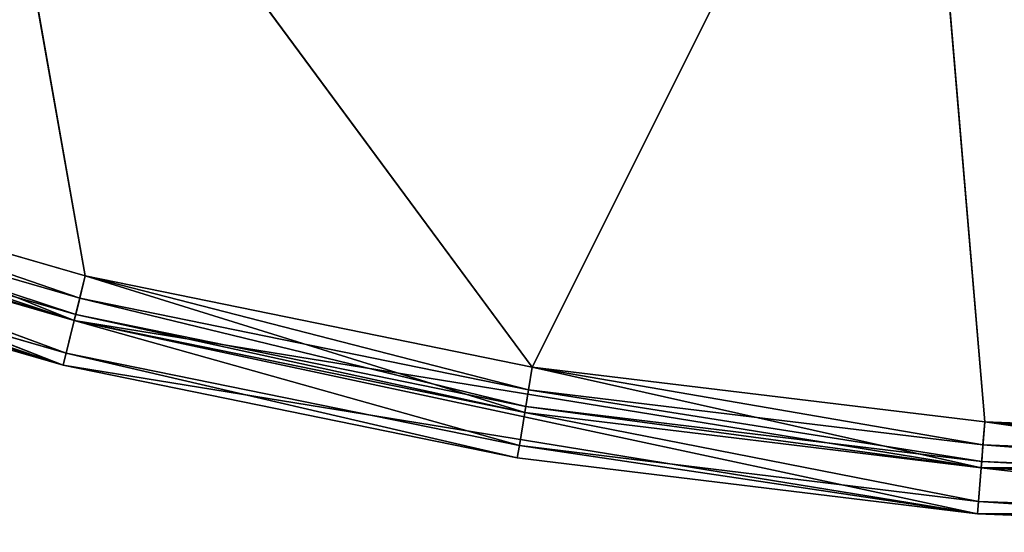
# Model space of a CAD drawing. Extents: x 0.2 to 45.2, y -45.2 to 0.
# Tile 23 of 106: x 20.3 to 22, y -32.7 to -31.8. Entities that reach past the tile are written whole.
import ezdxf

# ---------------------------------------------------------------- set-up
doc = ezdxf.new("R2010")
doc.units = 0
doc.header["$LTSCALE"] = 2.54
doc.layers.get('0').update_dxf_attribs({"color": 13, "linetype": 'CONTINUOUS'})

# ---------------------------------------------------------------- blocks, each defined once
blk = doc.blocks.new('CIRCOLO-LED-10813-10863_ST')
at = {"color": 0}
for p, q in [((19.629, 101.0002, 32.0586), (20.3902, 101.0002, 32.2791)), ((19.629, 101.0002, 32.0586), (20.3902, 101.0002, 32.2791)), ((19.629, 101.0002, 32.0586), (20.371, 100.9788, 32.3567)), ((19.629, 101.0002, 32.0586), (20.371, 100.9788, 32.3567)), ((20.3902, 101.0002, 32.2791), (20.1825, 101.0002, 31.1057)), ((20.3902, 101.0002, 32.2791), (20.1825, 101.0002, 31.1057)), ((21.1666, 101.0002, 32.4376), (20.1825, 101.0002, 31.1057)), ((21.1666, 101.0002, 32.4376), (20.1825, 101.0002, 31.1057)), ((20.3902, 101.0002, 32.2791), (20.371, 100.9788, 32.3567)), ((20.3902, 101.0002, 32.2791), (20.371, 100.9788, 32.3567)), ((20.3902, 101.0002, 32.2791), (21.1666, 101.0002, 32.4376)), ((20.3902, 101.0002, 32.2791), (21.1666, 101.0002, 32.4376)), ((20.3902, 101.0002, 32.2791), (21.1537, 100.9788, 32.5165)), ((20.3902, 101.0002, 32.2791), (21.1537, 100.9788, 32.5165)), ((21.1666, 101.0002, 32.4376), (21.1537, 100.9788, 32.5165)), ((21.1666, 101.0002, 32.4376), (21.1537, 100.9788, 32.5165)), ((21.1666, 101.0002, 32.4376), (21.8325, 101.0002, 31.1057)), ((21.1666, 101.0002, 32.4376), (21.8325, 101.0002, 31.1057)), ((21.1666, 101.0002, 32.4376), (21.9532, 101.0002, 32.5331)), ((21.1666, 101.0002, 32.4376), (21.9532, 101.0002, 32.5331)), ((21.1666, 101.0002, 32.4376), (21.9468, 100.9788, 32.6128)), ((21.1666, 101.0002, 32.4376), (21.9468, 100.9788, 32.6128)), ((21.9532, 101.0002, 32.5331), (21.8325, 101.0002, 31.1057)), ((21.9532, 101.0002, 32.5331), (21.8325, 101.0002, 31.1057)), ((21.9532, 101.0002, 32.5331), (21.9468, 100.9788, 32.6128)), ((21.9532, 101.0002, 32.5331), (21.9468, 100.9788, 32.6128)), ((21.9532, 101.0002, 32.5331), (22.745, 101.0002, 32.565)), ((21.9532, 101.0002, 32.5331), (22.745, 101.0002, 32.565)), ((21.9532, 101.0002, 32.5331), (22.745, 100.9788, 32.645)), ((21.9532, 101.0002, 32.5331), (22.745, 100.9788, 32.645)), ((20.371, 100.9788, 32.3567), (19.6037, 100.9788, 32.1345)), ((19.6037, 100.9788, 32.1345), (20.357, 100.9202, 32.4136)), ((19.6037, 100.9788, 32.1345), (20.357, 100.9202, 32.4136)), ((20.371, 100.9788, 32.3567), (19.6037, 100.9788, 32.1345)), ((20.371, 100.9788, 32.3567), (20.357, 100.9202, 32.4136)), ((20.371, 100.9788, 32.3567), (20.357, 100.9202, 32.4136)), ((21.1537, 100.9788, 32.5165), (20.371, 100.9788, 32.3567)), ((20.371, 100.9788, 32.3567), (21.1444, 100.9202, 32.5743)), ((20.371, 100.9788, 32.3567), (21.1444, 100.9202, 32.5743)), ((21.1537, 100.9788, 32.5165), (20.371, 100.9788, 32.3567)), ((21.1537, 100.9788, 32.5165), (21.1444, 100.9202, 32.5743)), ((21.1537, 100.9788, 32.5165), (21.1444, 100.9202, 32.5743)), ((21.9468, 100.9788, 32.6128), (21.1537, 100.9788, 32.5165)), ((21.1537, 100.9788, 32.5165), (21.9421, 100.9202, 32.6712)), ((21.1537, 100.9788, 32.5165), (21.9421, 100.9202, 32.6712)), ((21.9468, 100.9788, 32.6128), (21.1537, 100.9788, 32.5165)), ((21.9468, 100.9788, 32.6128), (21.9421, 100.9202, 32.6712)), ((21.9468, 100.9788, 32.6128), (21.9421, 100.9202, 32.6712)), ((22.745, 100.9788, 32.645), (21.9468, 100.9788, 32.6128)), ((21.9468, 100.9788, 32.6128), (22.745, 100.9202, 32.7036)), ((21.9468, 100.9788, 32.6128), (22.745, 100.9202, 32.7036)), ((22.745, 100.9788, 32.645), (21.9468, 100.9788, 32.6128)), ((20.357, 100.9202, 32.4136), (19.5851, 100.9202, 32.19)), ((19.5851, 100.9202, 32.19), (20.3519, 100.8402, 32.4344)), ((19.5851, 100.9202, 32.19), (20.3519, 100.8402, 32.4344)), ((20.357, 100.9202, 32.4136), (19.5851, 100.9202, 32.19)), ((20.3902, 100.9202, 32.2791), (19.629, 100.9202, 32.0586)), ((20.3806, 100.9095, 32.3179), (19.629, 100.9202, 32.0586)), ((20.3902, 100.9202, 32.2791), (19.629, 100.9202, 32.0586)), ((20.3806, 100.9095, 32.3179), (19.629, 100.9202, 32.0586)), ((21.1666, 100.9202, 32.4376), (20.1825, 100.9202, 31.1057)), ((21.1666, 100.9202, 32.4376), (20.1825, 100.9202, 31.1057)), ((20.3902, 100.9202, 32.2791), (20.1825, 100.9202, 31.1057)), ((20.3902, 100.9202, 32.2791), (20.1825, 100.9202, 31.1057)), ((20.357, 100.9202, 32.4136), (20.3519, 100.8402, 32.4344)), ((20.357, 100.9202, 32.4136), (20.3519, 100.8402, 32.4344)), ((21.1444, 100.9202, 32.5743), (20.357, 100.9202, 32.4136)), ((20.357, 100.9202, 32.4136), (21.1409, 100.8402, 32.5955)), ((20.357, 100.9202, 32.4136), (21.1409, 100.8402, 32.5955)), ((21.1444, 100.9202, 32.5743), (20.357, 100.9202, 32.4136)), ((20.3806, 100.9095, 32.3179), (20.3902, 100.9202, 32.2791)), ((20.3806, 100.9095, 32.3179), (20.3902, 100.9202, 32.2791)), ((21.1666, 100.9202, 32.4376), (20.3902, 100.9202, 32.2791)), ((21.1602, 100.9095, 32.4771), (20.3902, 100.9202, 32.2791)), ((21.1666, 100.9202, 32.4376), (20.3902, 100.9202, 32.2791)), ((21.1602, 100.9095, 32.4771), (20.3902, 100.9202, 32.2791)), ((21.1444, 100.9202, 32.5743), (21.1409, 100.8402, 32.5955)), ((21.1444, 100.9202, 32.5743), (21.1409, 100.8402, 32.5955)), ((21.9421, 100.9202, 32.6712), (21.1444, 100.9202, 32.5743)), ((21.1444, 100.9202, 32.5743), (21.9404, 100.8402, 32.6926)), ((21.1444, 100.9202, 32.5743), (21.9404, 100.8402, 32.6926)), ((21.9421, 100.9202, 32.6712), (21.1444, 100.9202, 32.5743)), ((21.1602, 100.9095, 32.4771), (21.1666, 100.9202, 32.4376)), ((21.1602, 100.9095, 32.4771), (21.1666, 100.9202, 32.4376)), ((21.9532, 100.9202, 32.5331), (21.1666, 100.9202, 32.4376)), ((21.1666, 100.9202, 32.4376), (21.8325, 100.9202, 31.1057)), ((21.1666, 100.9202, 32.4376), (21.8325, 100.9202, 31.1057)), ((21.95, 100.9095, 32.573), (21.1666, 100.9202, 32.4376)), ((21.9532, 100.9202, 32.5331), (21.1666, 100.9202, 32.4376)), ((21.95, 100.9095, 32.573), (21.1666, 100.9202, 32.4376)), ((21.9532, 100.9202, 32.5331), (21.8325, 100.9202, 31.1057)), ((21.9532, 100.9202, 32.5331), (21.8325, 100.9202, 31.1057)), ((21.9421, 100.9202, 32.6712), (21.9404, 100.8402, 32.6926)), ((21.9421, 100.9202, 32.6712), (21.9404, 100.8402, 32.6926)), ((22.745, 100.9202, 32.7036), (21.9421, 100.9202, 32.6712)), ((21.9421, 100.9202, 32.6712), (22.745, 100.8402, 32.725)), ((21.9421, 100.9202, 32.6712), (22.745, 100.8402, 32.725)), ((22.745, 100.9202, 32.7036), (21.9421, 100.9202, 32.6712)), ((21.95, 100.9095, 32.573), (21.9532, 100.9202, 32.5331)), ((21.95, 100.9095, 32.573), (21.9532, 100.9202, 32.5331)), ((22.745, 100.9202, 32.565), (21.9532, 100.9202, 32.5331)), ((22.745, 100.9095, 32.605), (21.9532, 100.9202, 32.5331)), ((22.745, 100.9202, 32.565), (21.9532, 100.9202, 32.5331)), ((22.745, 100.9095, 32.605), (21.9532, 100.9202, 32.5331)), ((20.3736, 100.8802, 32.3463), (19.6163, 100.9095, 32.0965)), ((19.6163, 100.9095, 32.0965), (20.3806, 100.9095, 32.3179)), ((20.3736, 100.8802, 32.3463), (19.6163, 100.9095, 32.0965)), ((19.6163, 100.9095, 32.0965), (20.3806, 100.9095, 32.3179)), ((20.3736, 100.8802, 32.3463), (20.3806, 100.9095, 32.3179)), ((20.3736, 100.8802, 32.3463), (20.3806, 100.9095, 32.3179)), ((21.1555, 100.8802, 32.506), (20.3806, 100.9095, 32.3179)), ((20.3806, 100.9095, 32.3179), (21.1602, 100.9095, 32.4771)), ((21.1555, 100.8802, 32.506), (20.3806, 100.9095, 32.3179)), ((20.3806, 100.9095, 32.3179), (21.1602, 100.9095, 32.4771)), ((21.1555, 100.8802, 32.506), (21.1602, 100.9095, 32.4771)), ((21.1555, 100.8802, 32.506), (21.1602, 100.9095, 32.4771)), ((21.9477, 100.8802, 32.6021), (21.1602, 100.9095, 32.4771)), ((21.1602, 100.9095, 32.4771), (21.95, 100.9095, 32.573)), ((21.9477, 100.8802, 32.6021), (21.1602, 100.9095, 32.4771)), ((21.1602, 100.9095, 32.4771), (21.95, 100.9095, 32.573)), ((21.9477, 100.8802, 32.6021), (21.95, 100.9095, 32.573)), ((21.9477, 100.8802, 32.6021), (21.95, 100.9095, 32.573)), ((22.745, 100.8802, 32.6343), (21.95, 100.9095, 32.573)), ((21.95, 100.9095, 32.573), (22.745, 100.9095, 32.605)), ((22.745, 100.8802, 32.6343), (21.95, 100.9095, 32.573)), ((21.95, 100.9095, 32.573), (22.745, 100.9095, 32.605)), ((20.371, 100.8402, 32.3567), (19.6071, 100.8802, 32.1243)), ((19.6071, 100.8802, 32.1243), (20.3736, 100.8802, 32.3463)), ((20.371, 100.8402, 32.3567), (19.6071, 100.8802, 32.1243)), ((19.6071, 100.8802, 32.1243), (20.3736, 100.8802, 32.3463)), ((20.371, 100.8402, 32.3567), (20.3736, 100.8802, 32.3463)), ((20.371, 100.8402, 32.3567), (20.3736, 100.8802, 32.3463)), ((21.1537, 100.8402, 32.5165), (20.3736, 100.8802, 32.3463)), ((20.3736, 100.8802, 32.3463), (21.1555, 100.8802, 32.506)), ((21.1537, 100.8402, 32.5165), (20.3736, 100.8802, 32.3463)), ((20.3736, 100.8802, 32.3463), (21.1555, 100.8802, 32.506)), ((21.1537, 100.8402, 32.5165), (21.1555, 100.8802, 32.506)), ((21.1537, 100.8402, 32.5165), (21.1555, 100.8802, 32.506)), ((21.9468, 100.8402, 32.6128), (21.1555, 100.8802, 32.506)), ((21.1555, 100.8802, 32.506), (21.9477, 100.8802, 32.6021)), ((21.9468, 100.8402, 32.6128), (21.1555, 100.8802, 32.506)), ((21.1555, 100.8802, 32.506), (21.9477, 100.8802, 32.6021)), ((21.9468, 100.8402, 32.6128), (21.9477, 100.8802, 32.6021)), ((21.9468, 100.8402, 32.6128), (21.9477, 100.8802, 32.6021)), ((22.745, 100.8402, 32.645), (21.9477, 100.8802, 32.6021)), ((21.9477, 100.8802, 32.6021), (22.745, 100.8802, 32.6343)), ((22.745, 100.8402, 32.645), (21.9477, 100.8802, 32.6021)), ((21.9477, 100.8802, 32.6021), (22.745, 100.8802, 32.6343)), ((20.3519, 98.3002, 32.4344), (19.5783, 100.8402, 32.2104)), ((20.3519, 100.8402, 32.4344), (19.5783, 100.8402, 32.2104)), ((20.3519, 98.3002, 32.4344), (19.5783, 100.8402, 32.2104)), ((20.3519, 100.8402, 32.4344), (19.5783, 100.8402, 32.2104)), ((19.6037, 100.8402, 32.1345), (20.371, 98.3002, 32.3567)), ((19.6037, 100.8402, 32.1345), (20.371, 98.3002, 32.3567)), ((19.6037, 100.8402, 32.1345), (20.371, 100.8402, 32.3567)), ((19.6037, 100.8402, 32.1345), (20.371, 100.8402, 32.3567)), ((21.1409, 100.8402, 32.5955), (20.3519, 98.3002, 32.4344)), ((21.1409, 100.8402, 32.5955), (20.3519, 98.3002, 32.4344)), ((21.1409, 100.8402, 32.5955), (20.3519, 100.8402, 32.4344)), ((20.3519, 100.8402, 32.4344), (20.3519, 98.3002, 32.4344)), ((20.3519, 100.8402, 32.4344), (20.3519, 98.3002, 32.4344)), ((21.1409, 100.8402, 32.5955), (20.3519, 100.8402, 32.4344)), ((20.371, 98.3002, 32.3567), (21.1537, 100.8402, 32.5165)), ((20.371, 100.8402, 32.3567), (20.371, 98.3002, 32.3567)), ((20.371, 100.8402, 32.3567), (20.371, 98.3002, 32.3567)), ((20.371, 100.8402, 32.3567), (21.1537, 100.8402, 32.5165)), ((20.371, 98.3002, 32.3567), (21.1537, 100.8402, 32.5165)), ((20.371, 100.8402, 32.3567), (21.1537, 100.8402, 32.5165)), ((21.9404, 98.3002, 32.6926), (21.1409, 100.8402, 32.5955)), ((21.9404, 100.8402, 32.6926), (21.1409, 100.8402, 32.5955)), ((21.9404, 98.3002, 32.6926), (21.1409, 100.8402, 32.5955)), ((21.9404, 100.8402, 32.6926), (21.1409, 100.8402, 32.5955)), ((21.1537, 100.8402, 32.5165), (21.9468, 98.3002, 32.6128)), ((21.1537, 100.8402, 32.5165), (21.9468, 98.3002, 32.6128)), ((21.1537, 100.8402, 32.5165), (21.9468, 100.8402, 32.6128)), ((21.1537, 100.8402, 32.5165), (21.9468, 100.8402, 32.6128)), ((22.745, 100.8402, 32.725), (21.9404, 98.3002, 32.6926)), ((22.745, 100.8402, 32.725), (21.9404, 98.3002, 32.6926)), ((22.745, 100.8402, 32.725), (21.9404, 100.8402, 32.6926)), ((21.9404, 100.8402, 32.6926), (21.9404, 98.3002, 32.6926)), ((21.9404, 100.8402, 32.6926), (21.9404, 98.3002, 32.6926)), ((22.745, 100.8402, 32.725), (21.9404, 100.8402, 32.6926)), ((21.9468, 98.3002, 32.6128), (22.745, 100.8402, 32.645)), ((21.9468, 100.8402, 32.6128), (21.9468, 98.3002, 32.6128)), ((21.9468, 100.8402, 32.6128), (21.9468, 98.3002, 32.6128)), ((21.9468, 100.8402, 32.6128), (22.745, 100.8402, 32.645)), ((21.9468, 98.3002, 32.6128), (22.745, 100.8402, 32.645)), ((21.9468, 100.8402, 32.6128), (22.745, 100.8402, 32.645)), ((20.3519, 98.3002, 32.4344), (18.8254, 98.3002, 31.9248)), ((20.3519, 98.3002, 32.4344), (18.8254, 98.3002, 31.9248)), ((20.3519, 98.3002, 32.4344), (18.8567, 98.3002, 31.8512)), ((18.8567, 98.3002, 31.8512), (20.371, 98.3002, 32.3567)), ((20.3519, 98.3002, 32.4344), (18.8567, 98.3002, 31.8512)), ((18.8567, 98.3002, 31.8512), (20.371, 98.3002, 32.3567)), ((21.9404, 98.3002, 32.6926), (20.3519, 98.3002, 32.4344)), ((20.3519, 98.3002, 32.4344), (20.371, 98.3002, 32.3567)), ((20.3519, 98.3002, 32.4344), (20.371, 98.3002, 32.3567)), ((21.9404, 98.3002, 32.6926), (20.3519, 98.3002, 32.4344)), ((21.9404, 98.3002, 32.6926), (20.371, 98.3002, 32.3567)), ((20.371, 98.3002, 32.3567), (21.9468, 98.3002, 32.6128)), ((21.9404, 98.3002, 32.6926), (20.371, 98.3002, 32.3567)), ((20.371, 98.3002, 32.3567), (21.9468, 98.3002, 32.6128)), ((23.5497, 98.3002, 32.6926), (21.9404, 98.3002, 32.6926)), ((21.9404, 98.3002, 32.6926), (21.9468, 98.3002, 32.6128)), ((21.9404, 98.3002, 32.6926), (21.9468, 98.3002, 32.6128)), ((23.5497, 98.3002, 32.6926), (21.9404, 98.3002, 32.6926)), ((23.5497, 98.3002, 32.6926), (21.9468, 98.3002, 32.6128)), ((21.9468, 98.3002, 32.6128), (23.5433, 98.3002, 32.6128)), ((23.5497, 98.3002, 32.6926), (21.9468, 98.3002, 32.6128)), ((21.9468, 98.3002, 32.6128), (23.5433, 98.3002, 32.6128))]:
    blk.add_line(p, q, dxfattribs=at)
mesh = blk.add_polyface(dxfattribs=at)
corners = [(20.371, 100.9788, 32.3567), (19.629, 101.0002, 32.0586), (19.6037, 100.9788, 32.1345)]
mesh.append_faces([[corners[k] for k in face] for face in [(0, 1, 2)]], dxfattribs={"color": 0})
mesh = blk.add_polyface(dxfattribs=at)
corners = [(20.3902, 101.0002, 32.2791), (20.1825, 101.0002, 31.1057), (19.629, 101.0002, 32.0586)]
mesh.append_faces([[corners[k] for k in face] for face in [(0, 1, 2)]], dxfattribs={"color": 0})
mesh = blk.add_polyface(dxfattribs=at)
corners = [(20.371, 100.9788, 32.3567), (20.3902, 101.0002, 32.2791), (19.629, 101.0002, 32.0586)]
mesh.append_faces([[corners[k] for k in face] for face in [(0, 1, 2)]], dxfattribs={"color": 0})
mesh = blk.add_polyface(dxfattribs=at)
corners = [(21.1666, 101.0002, 32.4376), (20.1825, 101.0002, 31.1057), (20.3902, 101.0002, 32.2791)]
mesh.append_faces([[corners[k] for k in face] for face in [(0, 1, 2)]], dxfattribs={"color": 0})
mesh = blk.add_polyface(dxfattribs=at)
corners = [(21.1666, 101.0002, 32.4376), (21.8325, 101.0002, 31.1057), (20.1825, 101.0002, 31.1057)]
mesh.append_faces([[corners[k] for k in face] for face in [(0, 1, 2)]], dxfattribs={"color": 0})
mesh = blk.add_polyface(dxfattribs=at)
corners = [(21.1537, 100.9788, 32.5165), (20.3902, 101.0002, 32.2791), (20.371, 100.9788, 32.3567)]
mesh.append_faces([[corners[k] for k in face] for face in [(0, 1, 2)]], dxfattribs={"color": 0})
mesh = blk.add_polyface(dxfattribs=at)
corners = [(21.1537, 100.9788, 32.5165), (21.1666, 101.0002, 32.4376), (20.3902, 101.0002, 32.2791)]
mesh.append_faces([[corners[k] for k in face] for face in [(0, 1, 2)]], dxfattribs={"color": 0})
mesh = blk.add_polyface(dxfattribs=at)
corners = [(21.9468, 100.9788, 32.6128), (21.1666, 101.0002, 32.4376), (21.1537, 100.9788, 32.5165)]
mesh.append_faces([[corners[k] for k in face] for face in [(0, 1, 2)]], dxfattribs={"color": 0})
mesh = blk.add_polyface(dxfattribs=at)
corners = [(21.9532, 101.0002, 32.5331), (21.8325, 101.0002, 31.1057), (21.1666, 101.0002, 32.4376)]
mesh.append_faces([[corners[k] for k in face] for face in [(0, 1, 2)]], dxfattribs={"color": 0})
mesh = blk.add_polyface(dxfattribs=at)
corners = [(21.9468, 100.9788, 32.6128), (21.9532, 101.0002, 32.5331), (21.1666, 101.0002, 32.4376)]
mesh.append_faces([[corners[k] for k in face] for face in [(0, 1, 2)]], dxfattribs={"color": 0})
mesh = blk.add_polyface(dxfattribs=at)
corners = [(22.745, 101.0002, 32.565), (23.1961, 101.0002, 31.1057), (21.8325, 101.0002, 31.1057)]
mesh.append_faces([[corners[k] for k in face] for face in [(0, 1, 2)]], dxfattribs={"color": 0})
mesh = blk.add_polyface(dxfattribs=at)
corners = [(22.745, 101.0002, 32.565), (21.8325, 101.0002, 31.1057), (21.9532, 101.0002, 32.5331)]
mesh.append_faces([[corners[k] for k in face] for face in [(0, 1, 2)]], dxfattribs={"color": 0})
mesh = blk.add_polyface(dxfattribs=at)
corners = [(22.745, 100.9788, 32.645), (21.9532, 101.0002, 32.5331), (21.9468, 100.9788, 32.6128)]
mesh.append_faces([[corners[k] for k in face] for face in [(0, 1, 2)]], dxfattribs={"color": 0})
mesh = blk.add_polyface(dxfattribs=at)
corners = [(22.745, 100.9788, 32.645), (22.745, 101.0002, 32.565), (21.9532, 101.0002, 32.5331)]
mesh.append_faces([[corners[k] for k in face] for face in [(0, 1, 2)]], dxfattribs={"color": 0})
mesh = blk.add_polyface(dxfattribs=at)
corners = [(20.357, 100.9202, 32.4136), (19.6037, 100.9788, 32.1345), (19.5851, 100.9202, 32.19)]
mesh.append_faces([[corners[k] for k in face] for face in [(0, 1, 2)]], dxfattribs={"color": 0})
mesh = blk.add_polyface(dxfattribs=at)
corners = [(20.357, 100.9202, 32.4136), (20.371, 100.9788, 32.3567), (19.6037, 100.9788, 32.1345)]
mesh.append_faces([[corners[k] for k in face] for face in [(0, 1, 2)]], dxfattribs={"color": 0})
mesh = blk.add_polyface(dxfattribs=at)
corners = [(21.1444, 100.9202, 32.5743), (20.371, 100.9788, 32.3567), (20.357, 100.9202, 32.4136)]
mesh.append_faces([[corners[k] for k in face] for face in [(0, 1, 2)]], dxfattribs={"color": 0})
mesh = blk.add_polyface(dxfattribs=at)
corners = [(21.1444, 100.9202, 32.5743), (21.1537, 100.9788, 32.5165), (20.371, 100.9788, 32.3567)]
mesh.append_faces([[corners[k] for k in face] for face in [(0, 1, 2)]], dxfattribs={"color": 0})
mesh = blk.add_polyface(dxfattribs=at)
corners = [(21.9421, 100.9202, 32.6712), (21.1537, 100.9788, 32.5165), (21.1444, 100.9202, 32.5743)]
mesh.append_faces([[corners[k] for k in face] for face in [(0, 1, 2)]], dxfattribs={"color": 0})
mesh = blk.add_polyface(dxfattribs=at)
corners = [(21.9421, 100.9202, 32.6712), (21.9468, 100.9788, 32.6128), (21.1537, 100.9788, 32.5165)]
mesh.append_faces([[corners[k] for k in face] for face in [(0, 1, 2)]], dxfattribs={"color": 0})
mesh = blk.add_polyface(dxfattribs=at)
corners = [(22.745, 100.9202, 32.7036), (21.9468, 100.9788, 32.6128), (21.9421, 100.9202, 32.6712)]
mesh.append_faces([[corners[k] for k in face] for face in [(0, 1, 2)]], dxfattribs={"color": 0})
mesh = blk.add_polyface(dxfattribs=at)
corners = [(22.745, 100.9788, 32.645), (21.9468, 100.9788, 32.6128), (22.745, 100.9202, 32.7036)]
mesh.append_faces([[corners[k] for k in face] for face in [(0, 1, 2)]], dxfattribs={"color": 0})
mesh = blk.add_polyface(dxfattribs=at)
corners = [(20.3519, 100.8402, 32.4344), (19.5851, 100.9202, 32.19), (19.5783, 100.8402, 32.2104)]
mesh.append_faces([[corners[k] for k in face] for face in [(0, 1, 2)]], dxfattribs={"color": 0})
mesh = blk.add_polyface(dxfattribs=at)
corners = [(20.357, 100.9202, 32.4136), (19.5851, 100.9202, 32.19), (20.3519, 100.8402, 32.4344)]
mesh.append_faces([[corners[k] for k in face] for face in [(0, 1, 2)]], dxfattribs={"color": 0})
mesh = blk.add_polyface(dxfattribs=at)
corners = [(20.3806, 100.9095, 32.3179), (19.6163, 100.9095, 32.0965), (19.629, 100.9202, 32.0586)]
mesh.append_faces([[corners[k] for k in face] for face in [(0, 1, 2)]], dxfattribs={"color": 0})
mesh = blk.add_polyface(dxfattribs=at)
corners = [(20.3902, 100.9202, 32.2791), (19.629, 100.9202, 32.0586), (20.1825, 100.9202, 31.1057)]
mesh.append_faces([[corners[k] for k in face] for face in [(0, 1, 2)]], dxfattribs={"color": 0})
mesh = blk.add_polyface(dxfattribs=at)
corners = [(20.3806, 100.9095, 32.3179), (19.629, 100.9202, 32.0586), (20.3902, 100.9202, 32.2791)]
mesh.append_faces([[corners[k] for k in face] for face in [(0, 1, 2)]], dxfattribs={"color": 0})
mesh = blk.add_polyface(dxfattribs=at)
corners = [(21.1666, 100.9202, 32.4376), (20.1825, 100.9202, 31.1057), (21.8325, 100.9202, 31.1057)]
mesh.append_faces([[corners[k] for k in face] for face in [(0, 1, 2)]], dxfattribs={"color": 0})
mesh = blk.add_polyface(dxfattribs=at)
corners = [(21.1666, 100.9202, 32.4376), (20.3902, 100.9202, 32.2791), (20.1825, 100.9202, 31.1057)]
mesh.append_faces([[corners[k] for k in face] for face in [(0, 1, 2)]], dxfattribs={"color": 0})
mesh = blk.add_polyface(dxfattribs=at)
corners = [(21.1409, 100.8402, 32.5955), (20.357, 100.9202, 32.4136), (20.3519, 100.8402, 32.4344)]
mesh.append_faces([[corners[k] for k in face] for face in [(0, 1, 2)]], dxfattribs={"color": 0})
mesh = blk.add_polyface(dxfattribs=at)
corners = [(21.1444, 100.9202, 32.5743), (20.357, 100.9202, 32.4136), (21.1409, 100.8402, 32.5955)]
mesh.append_faces([[corners[k] for k in face] for face in [(0, 1, 2)]], dxfattribs={"color": 0})
mesh = blk.add_polyface(dxfattribs=at)
corners = [(21.1602, 100.9095, 32.4771), (20.3806, 100.9095, 32.3179), (20.3902, 100.9202, 32.2791)]
mesh.append_faces([[corners[k] for k in face] for face in [(0, 1, 2)]], dxfattribs={"color": 0})
mesh = blk.add_polyface(dxfattribs=at)
corners = [(21.1602, 100.9095, 32.4771), (20.3902, 100.9202, 32.2791), (21.1666, 100.9202, 32.4376)]
mesh.append_faces([[corners[k] for k in face] for face in [(0, 1, 2)]], dxfattribs={"color": 0})
mesh = blk.add_polyface(dxfattribs=at)
corners = [(21.9404, 100.8402, 32.6926), (21.1444, 100.9202, 32.5743), (21.1409, 100.8402, 32.5955)]
mesh.append_faces([[corners[k] for k in face] for face in [(0, 1, 2)]], dxfattribs={"color": 0})
mesh = blk.add_polyface(dxfattribs=at)
corners = [(21.9421, 100.9202, 32.6712), (21.1444, 100.9202, 32.5743), (21.9404, 100.8402, 32.6926)]
mesh.append_faces([[corners[k] for k in face] for face in [(0, 1, 2)]], dxfattribs={"color": 0})
mesh = blk.add_polyface(dxfattribs=at)
corners = [(21.95, 100.9095, 32.573), (21.1602, 100.9095, 32.4771), (21.1666, 100.9202, 32.4376)]
mesh.append_faces([[corners[k] for k in face] for face in [(0, 1, 2)]], dxfattribs={"color": 0})
mesh = blk.add_polyface(dxfattribs=at)
corners = [(21.9532, 100.9202, 32.5331), (21.1666, 100.9202, 32.4376), (21.8325, 100.9202, 31.1057)]
mesh.append_faces([[corners[k] for k in face] for face in [(0, 1, 2)]], dxfattribs={"color": 0})
mesh = blk.add_polyface(dxfattribs=at)
corners = [(21.95, 100.9095, 32.573), (21.1666, 100.9202, 32.4376), (21.9532, 100.9202, 32.5331)]
mesh.append_faces([[corners[k] for k in face] for face in [(0, 1, 2)]], dxfattribs={"color": 0})
mesh = blk.add_polyface(dxfattribs=at)
corners = [(22.745, 100.9202, 32.565), (21.9532, 100.9202, 32.5331), (21.8325, 100.9202, 31.1057)]
mesh.append_faces([[corners[k] for k in face] for face in [(0, 1, 2)]], dxfattribs={"color": 0})
mesh = blk.add_polyface(dxfattribs=at)
corners = [(22.745, 100.9202, 32.565), (21.8325, 100.9202, 31.1057), (23.1961, 100.9202, 31.1057)]
mesh.append_faces([[corners[k] for k in face] for face in [(0, 1, 2)]], dxfattribs={"color": 0})
mesh = blk.add_polyface(dxfattribs=at)
corners = [(22.745, 100.8402, 32.725), (21.9421, 100.9202, 32.6712), (21.9404, 100.8402, 32.6926)]
mesh.append_faces([[corners[k] for k in face] for face in [(0, 1, 2)]], dxfattribs={"color": 0})
mesh = blk.add_polyface(dxfattribs=at)
corners = [(22.745, 100.9202, 32.7036), (21.9421, 100.9202, 32.6712), (22.745, 100.8402, 32.725)]
mesh.append_faces([[corners[k] for k in face] for face in [(0, 1, 2)]], dxfattribs={"color": 0})
mesh = blk.add_polyface(dxfattribs=at)
corners = [(22.745, 100.9095, 32.605), (21.95, 100.9095, 32.573), (21.9532, 100.9202, 32.5331)]
mesh.append_faces([[corners[k] for k in face] for face in [(0, 1, 2)]], dxfattribs={"color": 0})
mesh = blk.add_polyface(dxfattribs=at)
corners = [(22.745, 100.9095, 32.605), (21.9532, 100.9202, 32.5331), (22.745, 100.9202, 32.565)]
mesh.append_faces([[corners[k] for k in face] for face in [(0, 1, 2)]], dxfattribs={"color": 0})
mesh = blk.add_polyface(dxfattribs=at)
corners = [(20.3736, 100.8802, 32.3463), (19.6071, 100.8802, 32.1243), (19.6163, 100.9095, 32.0965)]
mesh.append_faces([[corners[k] for k in face] for face in [(0, 1, 2)]], dxfattribs={"color": 0})
mesh = blk.add_polyface(dxfattribs=at)
corners = [(20.3736, 100.8802, 32.3463), (19.6163, 100.9095, 32.0965), (20.3806, 100.9095, 32.3179)]
mesh.append_faces([[corners[k] for k in face] for face in [(0, 1, 2)]], dxfattribs={"color": 0})
mesh = blk.add_polyface(dxfattribs=at)
corners = [(21.1555, 100.8802, 32.506), (20.3736, 100.8802, 32.3463), (20.3806, 100.9095, 32.3179)]
mesh.append_faces([[corners[k] for k in face] for face in [(0, 1, 2)]], dxfattribs={"color": 0})
mesh = blk.add_polyface(dxfattribs=at)
corners = [(21.1555, 100.8802, 32.506), (20.3806, 100.9095, 32.3179), (21.1602, 100.9095, 32.4771)]
mesh.append_faces([[corners[k] for k in face] for face in [(0, 1, 2)]], dxfattribs={"color": 0})
mesh = blk.add_polyface(dxfattribs=at)
corners = [(21.9477, 100.8802, 32.6021), (21.1555, 100.8802, 32.506), (21.1602, 100.9095, 32.4771)]
mesh.append_faces([[corners[k] for k in face] for face in [(0, 1, 2)]], dxfattribs={"color": 0})
mesh = blk.add_polyface(dxfattribs=at)
corners = [(21.9477, 100.8802, 32.6021), (21.1602, 100.9095, 32.4771), (21.95, 100.9095, 32.573)]
mesh.append_faces([[corners[k] for k in face] for face in [(0, 1, 2)]], dxfattribs={"color": 0})
mesh = blk.add_polyface(dxfattribs=at)
corners = [(22.745, 100.8802, 32.6343), (21.9477, 100.8802, 32.6021), (21.95, 100.9095, 32.573)]
mesh.append_faces([[corners[k] for k in face] for face in [(0, 1, 2)]], dxfattribs={"color": 0})
mesh = blk.add_polyface(dxfattribs=at)
corners = [(22.745, 100.8802, 32.6343), (21.95, 100.9095, 32.573), (22.745, 100.9095, 32.605)]
mesh.append_faces([[corners[k] for k in face] for face in [(0, 1, 2)]], dxfattribs={"color": 0})
mesh = blk.add_polyface(dxfattribs=at)
corners = [(20.371, 100.8402, 32.3567), (19.6037, 100.8402, 32.1345), (19.6071, 100.8802, 32.1243)]
mesh.append_faces([[corners[k] for k in face] for face in [(0, 1, 2)]], dxfattribs={"color": 0})
mesh = blk.add_polyface(dxfattribs=at)
corners = [(20.3736, 100.8802, 32.3463), (20.371, 100.8402, 32.3567), (19.6071, 100.8802, 32.1243)]
mesh.append_faces([[corners[k] for k in face] for face in [(0, 1, 2)]], dxfattribs={"color": 0})
mesh = blk.add_polyface(dxfattribs=at)
corners = [(21.1537, 100.8402, 32.5165), (20.371, 100.8402, 32.3567), (20.3736, 100.8802, 32.3463)]
mesh.append_faces([[corners[k] for k in face] for face in [(0, 1, 2)]], dxfattribs={"color": 0})
mesh = blk.add_polyface(dxfattribs=at)
corners = [(21.1555, 100.8802, 32.506), (21.1537, 100.8402, 32.5165), (20.3736, 100.8802, 32.3463)]
mesh.append_faces([[corners[k] for k in face] for face in [(0, 1, 2)]], dxfattribs={"color": 0})
mesh = blk.add_polyface(dxfattribs=at)
corners = [(21.9468, 100.8402, 32.6128), (21.1537, 100.8402, 32.5165), (21.1555, 100.8802, 32.506)]
mesh.append_faces([[corners[k] for k in face] for face in [(0, 1, 2)]], dxfattribs={"color": 0})
mesh = blk.add_polyface(dxfattribs=at)
corners = [(21.9477, 100.8802, 32.6021), (21.9468, 100.8402, 32.6128), (21.1555, 100.8802, 32.506)]
mesh.append_faces([[corners[k] for k in face] for face in [(0, 1, 2)]], dxfattribs={"color": 0})
mesh = blk.add_polyface(dxfattribs=at)
corners = [(22.745, 100.8402, 32.645), (21.9468, 100.8402, 32.6128), (21.9477, 100.8802, 32.6021)]
mesh.append_faces([[corners[k] for k in face] for face in [(0, 1, 2)]], dxfattribs={"color": 0})
mesh = blk.add_polyface(dxfattribs=at)
corners = [(22.745, 100.8402, 32.645), (21.9477, 100.8802, 32.6021), (22.745, 100.8802, 32.6343)]
mesh.append_faces([[corners[k] for k in face] for face in [(0, 1, 2)]], dxfattribs={"color": 0})
mesh = blk.add_polyface(dxfattribs=at)
corners = [(20.3519, 98.3002, 32.4344), (19.5783, 100.8402, 32.2104), (18.8254, 98.3002, 31.9248)]
mesh.append_faces([[corners[k] for k in face] for face in [(0, 1, 2)]], dxfattribs={"color": 0})
mesh = blk.add_polyface(dxfattribs=at)
corners = [(20.371, 98.3002, 32.3567), (18.8567, 98.3002, 31.8512), (19.6037, 100.8402, 32.1345)]
mesh.append_faces([[corners[k] for k in face] for face in [(0, 1, 2)]], dxfattribs={"color": 0})
mesh = blk.add_polyface(dxfattribs=at)
corners = [(20.3519, 100.8402, 32.4344), (19.5783, 100.8402, 32.2104), (20.3519, 98.3002, 32.4344)]
mesh.append_faces([[corners[k] for k in face] for face in [(0, 1, 2)]], dxfattribs={"color": 0})
mesh = blk.add_polyface(dxfattribs=at)
corners = [(20.371, 98.3002, 32.3567), (19.6037, 100.8402, 32.1345), (20.371, 100.8402, 32.3567)]
mesh.append_faces([[corners[k] for k in face] for face in [(0, 1, 2)]], dxfattribs={"color": 0})
mesh = blk.add_polyface(dxfattribs=at)
corners = [(21.9404, 98.3002, 32.6926), (21.1409, 100.8402, 32.5955), (20.3519, 98.3002, 32.4344)]
mesh.append_faces([[corners[k] for k in face] for face in [(0, 1, 2)]], dxfattribs={"color": 0})
mesh = blk.add_polyface(dxfattribs=at)
corners = [(21.1409, 100.8402, 32.5955), (20.3519, 100.8402, 32.4344), (20.3519, 98.3002, 32.4344)]
mesh.append_faces([[corners[k] for k in face] for face in [(0, 1, 2)]], dxfattribs={"color": 0})
mesh = blk.add_polyface(dxfattribs=at)
corners = [(21.9468, 98.3002, 32.6128), (20.371, 98.3002, 32.3567), (21.1537, 100.8402, 32.5165)]
mesh.append_faces([[corners[k] for k in face] for face in [(0, 1, 2)]], dxfattribs={"color": 0})
mesh = blk.add_polyface(dxfattribs=at)
corners = [(21.1537, 100.8402, 32.5165), (20.371, 98.3002, 32.3567), (20.371, 100.8402, 32.3567)]
mesh.append_faces([[corners[k] for k in face] for face in [(0, 1, 2)]], dxfattribs={"color": 0})
mesh = blk.add_polyface(dxfattribs=at)
corners = [(21.9404, 100.8402, 32.6926), (21.1409, 100.8402, 32.5955), (21.9404, 98.3002, 32.6926)]
mesh.append_faces([[corners[k] for k in face] for face in [(0, 1, 2)]], dxfattribs={"color": 0})
mesh = blk.add_polyface(dxfattribs=at)
corners = [(21.9468, 98.3002, 32.6128), (21.1537, 100.8402, 32.5165), (21.9468, 100.8402, 32.6128)]
mesh.append_faces([[corners[k] for k in face] for face in [(0, 1, 2)]], dxfattribs={"color": 0})
mesh = blk.add_polyface(dxfattribs=at)
corners = [(23.5497, 98.3002, 32.6926), (22.745, 100.8402, 32.725), (21.9404, 98.3002, 32.6926)]
mesh.append_faces([[corners[k] for k in face] for face in [(0, 1, 2)]], dxfattribs={"color": 0})
mesh = blk.add_polyface(dxfattribs=at)
corners = [(22.745, 100.8402, 32.725), (21.9404, 100.8402, 32.6926), (21.9404, 98.3002, 32.6926)]
mesh.append_faces([[corners[k] for k in face] for face in [(0, 1, 2)]], dxfattribs={"color": 0})
mesh = blk.add_polyface(dxfattribs=at)
corners = [(23.5433, 98.3002, 32.6128), (21.9468, 98.3002, 32.6128), (22.745, 100.8402, 32.645)]
mesh.append_faces([[corners[k] for k in face] for face in [(0, 1, 2)]], dxfattribs={"color": 0})
mesh = blk.add_polyface(dxfattribs=at)
corners = [(22.745, 100.8402, 32.645), (21.9468, 98.3002, 32.6128), (21.9468, 100.8402, 32.6128)]
mesh.append_faces([[corners[k] for k in face] for face in [(0, 1, 2)]], dxfattribs={"color": 0})
mesh = blk.add_polyface(dxfattribs=at)
corners = [(20.3519, 98.3002, 32.4344), (18.8254, 98.3002, 31.9248), (18.8567, 98.3002, 31.8512)]
mesh.append_faces([[corners[k] for k in face] for face in [(0, 1, 2)]], dxfattribs={"color": 0})
mesh = blk.add_polyface(dxfattribs=at)
corners = [(20.3519, 98.3002, 32.4344), (18.8567, 98.3002, 31.8512), (20.371, 98.3002, 32.3567)]
mesh.append_faces([[corners[k] for k in face] for face in [(0, 1, 2)]], dxfattribs={"color": 0})
mesh = blk.add_polyface(dxfattribs=at)
corners = [(21.9404, 98.3002, 32.6926), (20.3519, 98.3002, 32.4344), (20.371, 98.3002, 32.3567)]
mesh.append_faces([[corners[k] for k in face] for face in [(0, 1, 2)]], dxfattribs={"color": 0})
mesh = blk.add_polyface(dxfattribs=at)
corners = [(21.9404, 98.3002, 32.6926), (20.371, 98.3002, 32.3567), (21.9468, 98.3002, 32.6128)]
mesh.append_faces([[corners[k] for k in face] for face in [(0, 1, 2)]], dxfattribs={"color": 0})
mesh = blk.add_polyface(dxfattribs=at)
corners = [(21.9404, 98.3002, 32.6926), (21.9468, 98.3002, 32.6128), (23.5497, 98.3002, 32.6926)]
mesh.append_faces([[corners[k] for k in face] for face in [(0, 1, 2)]], dxfattribs={"color": 0})
mesh = blk.add_polyface(dxfattribs=at)
corners = [(23.5497, 98.3002, 32.6926), (21.9468, 98.3002, 32.6128), (23.5433, 98.3002, 32.6128)]
mesh.append_faces([[corners[k] for k in face] for face in [(0, 1, 2)]], dxfattribs={"color": 0})

msp = doc.modelspace()

# ---------------------------------------------------------------- block references
at = {"color": 250, "extrusion": (0, -1, -5.55112e-16)}
msp.add_blockref('CIRCOLO-LED-10813-10863_ST', (0, 0), dxfattribs=at)

doc.saveas('drawing.dxf')
